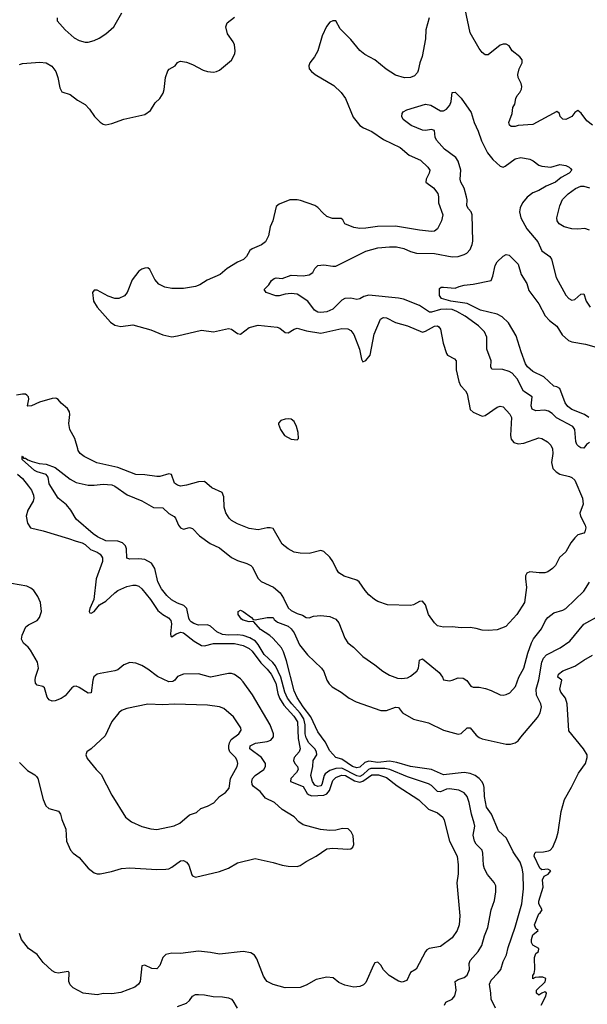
# Model space of a CAD drawing. Header units: inches. Extents: x 2001573 to 2220545, y 644482 to 846830.
# Tile 137 of 256: x 2053572 to 2057374, y 686276 to 692879. Entities that reach past the tile are written whole.
import ezdxf

# ---------------------------------------------------------------- set-up
doc = ezdxf.new("R2010")
doc.units = ezdxf.units.IN
doc.header["$MEASUREMENT"] = 0
doc.layers.add('C0658', color=7, linetype='Continuous')
doc.layers.add('C0659', color=7, linetype='Continuous')

msp = doc.modelspace()

# ---------------------------------------------------------------- linework, layer by layer
at = {"layer": 'C0658', "color": 5}
for points, elevation in [([(2057141.4, 690000), (2057142.3, 689970), (2057133.6, 689910), (2057144.4, 689870), (2057166.2, 689846.2), (2057190, 689831.3), (2057255.9, 689815.9), (2057270, 689809.7), (2057290, 689791.5), (2057343, 689670), (2057345.6, 689630), (2057325.1, 689570), (2057328.5, 689550), (2057359.7, 689490), (2057364.5, 689470), (2057356.6, 689443.4), (2057350, 689436), (2057310, 689424), (2057290, 689404), (2057264.2, 689370), (2057229.7, 689310.3), (2057188, 689272), (2057161.5, 689218.5), (2057141.8, 689198.2), (2057110, 689176.5), (2057090, 689170.3), (2057050.9, 689169.1), (2056990, 689176.1), (2056970, 689166), (2056961, 689150), (2056959.2, 689130), (2056966, 689070), (2056953.2, 688970), (2056903.1, 688890), (2056829.4, 688810), (2056770, 688787.6), (2056710, 688782), (2056670, 688783.8), (2056630, 688796.3), (2056590, 688802), (2056530, 688801.1), (2056470, 688808), (2056410, 688804.6), (2056370, 688814.9), (2056350, 688833.4), (2056310.2, 688890), (2056290, 688954.8), (2056270, 688980.4), (2056250, 688976.5), (2056210, 688954), (2056190, 688950.4), (2056035.6, 688955.6), (2055970, 688977.6), (2055948, 688990), (2055910, 689022.4), (2055885.3, 689050), (2055844.9, 689110), (2055830, 689119.5), (2055746.1, 689146.1), (2055709.2, 689169.2), (2055693.2, 689193.2), (2055670, 689244.9), (2055650, 689273.4), (2055610, 689313.4), (2055590, 689318), (2055510, 689299.5), (2055450, 689300.3), (2055410, 689308.8), (2055370, 689330.4), (2055330, 689362), (2055270, 689466), (2055250, 689471.7), (2055230.3, 689470.3), (2055170, 689458.7), (2055110, 689465.7), (2055030, 689497.6), (2054990, 689520.3), (2054975.3, 689535.3), (2054952.6, 689572.6), (2054941.3, 689610), (2054938.4, 689678.4), (2054928.2, 689708.2), (2054859.4, 689739.4), (2054810, 689781.1), (2054770, 689779.6), (2054690, 689756.1), (2054650, 689751.6), (2054630, 689757.4), (2054610, 689770.4), (2054588.9, 689828.9), (2054570, 689832.3), (2054510, 689816.3), (2054490, 689815.5), (2054410, 689827.3), (2054350, 689828.4), (2054230, 689876.3), (2054087.9, 689907.9), (2054004.4, 689950), (2053977, 689970), (2053963.6, 689990), (2053960.7, 690000)], 380), ([(2056418, 686270), (2056426.6, 686290), (2056469.8, 686310.2), (2056487, 686333), (2056495.1, 686370), (2056489.7, 686430), (2056510, 686442.3), (2056550, 686455.3), (2056569, 686471), (2056584.8, 686510), (2056583.8, 686550), (2056588.7, 686570), (2056643.1, 686630), (2056667.9, 686670), (2056685.9, 686734.1), (2056707.9, 686790), (2056729.8, 686910.2), (2056751.6, 686971.6), (2056762.6, 687030), (2056760.4, 687070), (2056750, 687093.6), (2056705.5, 687145.5), (2056685, 687185), (2056677.8, 687210), (2056675.4, 687290), (2056668.9, 687310), (2056629.9, 687349.9), (2056617.9, 687370), (2056609.2, 687410), (2056620.3, 687470), (2056616.5, 687490), (2056597.5, 687550), (2056583.2, 687630), (2056568.5, 687668.5), (2056550, 687693.5), (2056512.7, 687712.7), (2056450, 687721.7), (2056430, 687718.1), (2056390, 687700.2), (2056370, 687702.6), (2056330, 687744.1), (2056310, 687754.9), (2056170, 687800.3), (2056051.3, 687851.3), (2056016.9, 687856.9), (2055923.4, 687856.6), (2055909.1, 687850.9), (2055870, 687814.5), (2055850, 687804.3), (2055830, 687807.2), (2055730, 687860.6), (2055690, 687857.1), (2055650, 687843.8), (2055618.6, 687821.4), (2055610.7, 687809.3), (2055596, 687750), (2055590, 687741.1), (2055570, 687737.1), (2055550, 687745.3), (2055533.6, 687770), (2055523.2, 687810), (2055536, 687870), (2055537.8, 687910), (2055562, 687950), (2055559.9, 687970), (2055549.4, 687990), (2055509.5, 688029.5), (2055490, 688062.9), (2055484.4, 688090), (2055484.3, 688150), (2055475.7, 688190), (2055450, 688229), (2055394.2, 688290), (2055366.6, 688330), (2055347.9, 688370), (2055321, 688470), (2055285.1, 688545.1), (2055267.4, 688567.4), (2055210, 688620.6), (2055169, 688689), (2055151.4, 688710), (2055114.2, 688734.2), (2055070, 688748.7), (2055030, 688754.4), (2054970, 688752.4), (2054930, 688756.8), (2054892.7, 688772.7), (2054850, 688812.8), (2054830, 688819.6), (2054770, 688818.4), (2054738.3, 688830), (2054721.5, 688841.5), (2054710.9, 688850), (2054704.6, 688864.6), (2054690.5, 688930), (2054681.4, 688941.4), (2054670.7, 688950.7), (2054630, 688965), (2054589.3, 688989.3), (2054558, 689018), (2054521.7, 689061.7), (2054496.3, 689110), (2054478.1, 689198.1), (2054454.3, 689234.3), (2054410, 689258.9), (2054370, 689263.7), (2054310, 689260.4), (2054290, 689267.3), (2054286.5, 689330), (2054280.2, 689350), (2054260.8, 689370), (2054230, 689381.7), (2054150, 689383.9), (2054092.7, 689410), (2054063, 689430), (2053949.9, 689529.9), (2053913.6, 689590), (2053884.8, 689624.7), (2053829.7, 689670), (2053770, 689767), (2053763.5, 689810), (2053750, 689829.6), (2053690, 689845.7), (2053670, 689856.4), (2053587.6, 689930), (2053589.1, 689949.1), (2053586, 689950), (2053590.2, 689950.2), (2053598, 689938), (2053610, 689937.6), (2053626.2, 689926.2), (2053655.5, 689915.5), (2053702.2, 689902.2), (2053750, 689897.8), (2053810, 689875.9), (2053910, 689797.5), (2053950, 689774), (2054030, 689757.3), (2054070, 689756.9), (2054130, 689764.6), (2054190, 689759.2), (2054210, 689751.1), (2054291.4, 689691.4), (2054390, 689652.3), (2054468, 689608), (2054530, 689605.8), (2054570, 689566.7), (2054606.2, 689546.2), (2054616, 689536), (2054635.2, 689490), (2054650, 689470.3), (2054670, 689462.2), (2054710, 689472.8), (2054730, 689467), (2054776.6, 689416.6), (2054847, 689367), (2054910, 689336.9), (2054990, 689271.3), (2055030, 689251.2), (2055092.9, 689232.9), (2055119.6, 689219.6), (2055130.2, 689210), (2055170, 689132.2), (2055190, 689110.3), (2055272.4, 689072.4), (2055315.8, 689035.8), (2055339.7, 688999.7), (2055370, 688935.3), (2055390, 688917.4), (2055430, 688896.2), (2055466.1, 688886.1), (2055490.6, 688870.6), (2055510, 688867.7), (2055540.5, 688879.5), (2055590, 688883.7), (2055650, 688877), (2055690, 688859.5), (2055710, 688833), (2055750.2, 688730.2), (2055770, 688700.3), (2055808.4, 688670), (2055870, 688608), (2055950, 688553.4), (2056004, 688510), (2056050, 688482.6), (2056103.2, 688463.2), (2056130, 688459.7), (2056170, 688466.3), (2056190, 688475.4), (2056233.3, 688510), (2056244.5, 688530), (2056250, 688582.8), (2056270, 688593.1), (2056381.4, 688501.4), (2056404.9, 688470), (2056410.8, 688450.8), (2056450, 688445.5), (2056470, 688448.5), (2056510, 688464.2), (2056543.7, 688463.7), (2056567.7, 688447.7), (2056594.8, 688410), (2056610, 688403.7), (2056650, 688403.7), (2056692.8, 688392.8), (2056730, 688380.4), (2056790, 688350.4), (2056810, 688348), (2056830, 688352.4), (2056854.3, 688365.7), (2056893.9, 688406.1), (2056915.1, 688470), (2056950, 688530.7), (2056975.2, 688630), (2056999.9, 688700.1), (2057014.2, 688725.8), (2057067.2, 688792.8), (2057093.6, 688850), (2057109.4, 688870.6), (2057150, 688901), (2057210, 688919.6), (2057230, 688930.3), (2057350, 689046.5), (2057390, 689106.5)], 360), ([(2053557.3, 689830), (2053590, 689801.2), (2053630.6, 689750), (2053650, 689722.6), (2053663.4, 689690), (2053665.8, 689670), (2053661.3, 689650), (2053625.9, 689590), (2053615.5, 689550), (2053623.1, 689503.1), (2053643.6, 689470), (2053730, 689450.6), (2053899.8, 689399.8), (2053950, 689380.6), (2053990, 689371.6), (2054010, 689359.2), (2054045.5, 689325.5), (2054090, 689307.2), (2054110, 689294), (2054120.7, 689280.7), (2054126.2, 689270), (2054126.3, 689246.3), (2054084.6, 689130), (2054068.6, 688991.4), (2054041.2, 688930), (2054036.9, 688910), (2054042, 688902), (2054050, 688898.9), (2054070, 688909.8), (2054106.2, 688953.8), (2054150, 688978.8), (2054210, 689036.2), (2054230, 689049.8), (2054290, 689077.8), (2054330, 689087.4), (2054350, 689086), (2054370, 689079.1), (2054390, 689061.3), (2054447.9, 688990), (2054497, 688917.1), (2054529.9, 688889.9), (2054568.1, 688868.1), (2054584.4, 688850), (2054588, 688828), (2054581.4, 688761.4), (2054584.7, 688744.7), (2054590, 688740.8), (2054619.8, 688760.2), (2054650.6, 688770.6), (2054670, 688766.4), (2054740.8, 688710), (2054790, 688681.1), (2054810, 688679.7), (2054870, 688695.9), (2055010, 688694.6), (2055070, 688682.3), (2055110, 688662.6), (2055130, 688643.6), (2055186.9, 688566.9), (2055230, 688524.2), (2055256.9, 688490), (2055287.8, 688430), (2055301.1, 688361.1), (2055312.4, 688330), (2055341.9, 688281.9), (2055409.3, 688209.3), (2055432.5, 688170), (2055437.5, 688057.5), (2055451.3, 687990), (2055444.3, 687970), (2055409.9, 687930), (2055406.5, 687910), (2055415.9, 687890), (2055433.9, 687870), (2055437.4, 687850), (2055427, 687830), (2055388.7, 687790), (2055385, 687770), (2055470, 687737), (2055497.6, 687690), (2055510, 687680.2), (2055530, 687674.8), (2055610, 687678.8), (2055630, 687686.8), (2055648.2, 687710), (2055670, 687777.2), (2055690, 687796), (2055727.9, 687812.1), (2055754.2, 687810), (2055814.9, 687774.9), (2055850, 687766.4), (2055870, 687772.8), (2055930, 687813.9), (2055974.7, 687814.7), (2056030, 687797.5), (2056100.9, 687740.9), (2056246.6, 687646.6), (2056310, 687584.5), (2056370, 687559.7), (2056405.4, 687530), (2056416.4, 687510), (2056450.7, 687370.7), (2056501.8, 687270), (2056509.7, 687210.3), (2056508.3, 687151.7), (2056500.4, 687090), (2056521.4, 686870), (2056516.1, 686810), (2056503.5, 686770), (2056470, 686722.6), (2056390, 686664.2), (2056315.3, 686650), (2056299.7, 686640.3), (2056289.6, 686630), (2056227.4, 686512.6), (2056189.8, 686490.2), (2056164.8, 686435.3), (2056134.9, 686425.1), (2056110, 686430.3), (2056046.7, 686470), (2056010, 686506.3), (2055990, 686538.4), (2055970, 686559.5), (2055950, 686554), (2055941, 686538.9), (2055890, 686423), (2055874.1, 686405.9), (2055850, 686395.3), (2055810, 686390.3), (2055750, 686403.7), (2055710, 686422.4), (2055672.9, 686452.9), (2055630, 686459.1), (2055558.4, 686441.6), (2055490, 686404.9), (2055450, 686388.9), (2055350, 686386.5), (2055269.2, 686409.2), (2055230.5, 686430), (2055220.2, 686440.2), (2055204.2, 686464.2), (2055161.3, 686581.3), (2055145.7, 686605.7), (2055120.6, 686620.6), (2055070, 686631.2), (2054910, 686611.3), (2054850, 686623.5), (2054770, 686632), (2054650, 686616.9), (2054590, 686619.7), (2054550, 686610.2), (2054529.8, 686590.1), (2054510, 686535.5), (2054490, 686514.6), (2054456.2, 686516.2), (2054410, 686539.5), (2054390, 686534.8), (2054377.8, 686430), (2054367.1, 686410), (2054342.4, 686390), (2054250, 686354.2), (2054190, 686346.7), (2054132.2, 686347.8), (2054090, 686338.7), (2053996, 686350), (2053930, 686387.2), (2053910, 686406.7), (2053900.7, 686430), (2053903, 686490), (2053896.5, 686496.5), (2053830, 686485.1), (2053810, 686488.8), (2053790, 686501.4), (2053730, 686557.3), (2053690, 686608.9), (2053630, 686650.5), (2053583.8, 686710), (2053570, 686750.8)], 380), ([(2053570, 687897.4), (2053623.1, 687843.1), (2053674, 687814), (2053683.9, 687803.9), (2053692.9, 687790), (2053728.3, 687648.3), (2053746, 687606), (2053767.7, 687590), (2053831.6, 687571.6), (2053845.5, 687550), (2053854.4, 687514.4), (2053881, 687450), (2053886.4, 687370), (2053912.4, 687310), (2053930.2, 687290.2), (2053970, 687260.4), (2054030, 687188.7), (2054070, 687157.6), (2054090, 687150.3), (2054110, 687150.4), (2054185.8, 687165.8), (2054253.7, 687186.3), (2054310, 687191.7), (2054490, 687180.7), (2054550, 687182.2), (2054570, 687185.4), (2054590, 687195.8), (2054650, 687238.5), (2054670, 687240.2), (2054690, 687230.2), (2054704.5, 687210), (2054724.6, 687144.6), (2054730, 687137.1), (2054750, 687128.9), (2054910, 687166), (2054971.4, 687188.6), (2055030, 687224), (2055150, 687253), (2055270, 687227.7), (2055330, 687208.2), (2055370, 687201.6), (2055430, 687200.7), (2055450, 687207.3), (2055490, 687234), (2055559, 687270), (2055630, 687318), (2055670, 687323.8), (2055770, 687316.3), (2055790, 687319.1), (2055802.7, 687330), (2055811.3, 687348.7), (2055804.8, 687404.8), (2055791.7, 687431.7), (2055771.6, 687451.6), (2055734, 687454), (2055690, 687443.6), (2055650, 687441.6), (2055587.8, 687447.8), (2055470, 687479.7), (2055440.7, 687500.7), (2055410, 687532.2), (2055330, 687582), (2055279.7, 687630), (2055218.3, 687658.3), (2055183.5, 687703.5), (2055137.3, 687737.3), (2055130, 687750), (2055126.5, 687770), (2055130.6, 687790), (2055149.1, 687810.9), (2055206.9, 687850), (2055218.1, 687870), (2055217.5, 687890), (2055191, 687931), (2055114.2, 687990), (2055115.5, 688010), (2055152.2, 688027.8), (2055230, 688038.2), (2055253.8, 688046.2), (2055271, 688069), (2055271.3, 688090), (2055248.9, 688150), (2055130.9, 688350.9), (2055070, 688438.8), (2055050, 688459.3), (2055010, 688487.4), (2054990, 688493.8), (2054970, 688493.6), (2054850, 688470.7), (2054770, 688491.4), (2054670, 688489.8), (2054630, 688474.2), (2054611, 688449), (2054598.7, 688441.3), (2054570, 688437.4), (2054494.2, 688474.2), (2054430, 688523.9), (2054390, 688548.5), (2054350, 688563.9), (2054310, 688567.1), (2054270, 688552.8), (2054230, 688519.7), (2054210, 688511.3), (2054110, 688495.1), (2054090, 688489.6), (2054078.9, 688481.1), (2054068.6, 688471.4), (2054061.6, 688450), (2054050, 688364.5), (2054030, 688362), (2053970, 688400.6), (2053950, 688408.9), (2053933.6, 688406.4), (2053921.8, 688398.2), (2053875.9, 688344.1), (2053850, 688327.1), (2053810, 688310.6), (2053790, 688308.9), (2053770, 688316.8), (2053756.3, 688336.3), (2053737.2, 688397.2), (2053727.1, 688407.1), (2053690, 688416.4), (2053677.3, 688430), (2053674.8, 688450), (2053678.7, 688470), (2053697.4, 688530), (2053691.1, 688570), (2053643.5, 688650), (2053628.5, 688670), (2053596.7, 688696.7), (2053584.1, 688724.1), (2053587.7, 688752.3), (2053613.7, 688806.3), (2053630, 688819.7), (2053689.5, 688850), (2053705.1, 688870), (2053718.4, 688910), (2053711.8, 688970), (2053694, 689010), (2053666.6, 689050), (2053646.7, 689066.7), (2053619.1, 689079.1), (2053517.8, 689097.8)], 420), ([(2056758.5, 686250), (2056729.8, 686310), (2056728.5, 686350), (2056718.5, 686410), (2056730, 686437.6), (2056776, 686484), (2056795.1, 686510), (2056810, 686563), (2056832.5, 686607.5), (2056843.9, 686656.1), (2056890, 686792.7), (2056936.1, 686950), (2056946.3, 687050), (2056944.1, 687150), (2056938.4, 687190), (2056924.8, 687230), (2056878, 687298), (2056832.8, 687390), (2056780, 687440), (2056732.8, 687550), (2056698.9, 687598.9), (2056684.9, 687670), (2056683.2, 687730), (2056678.5, 687750), (2056668.2, 687770), (2056650, 687789.9), (2056622.3, 687810), (2056590, 687824.2), (2056550, 687830.6), (2056410, 687814), (2056330, 687850.8), (2056190, 687871), (2056098.2, 687898.2), (2056050, 687905.9), (2055970, 687897.8), (2055910, 687906.3), (2055883.2, 687896.8), (2055850, 687865.6), (2055830, 687861.4), (2055800.7, 687870), (2055730, 687920.6), (2055690, 687932), (2055650, 687975.6), (2055617.2, 688037.1), (2055570, 688103.1), (2055523.1, 688203.1), (2055469.9, 688270), (2055430, 688334), (2055410, 688378), (2055359.8, 688579.8), (2055339.5, 688639.5), (2055325.3, 688665.3), (2055269.6, 688730), (2055247.3, 688750), (2055185.6, 688790), (2055140.4, 688840.4), (2055130, 688844), (2055110, 688840.5), (2055070, 688851.1), (2055058.6, 688858.6), (2055035.1, 688890), (2055035.1, 688910), (2055050, 688918), (2055070, 688910.2), (2055124.9, 688870), (2055135.3, 688855.3), (2055150, 688854), (2055230.5, 688870.5), (2055270, 688870.4), (2055277.5, 688857.5), (2055299.3, 688839.3), (2055370, 688812.3), (2055390, 688794.9), (2055410, 688767), (2055445.5, 688685.5), (2055499, 688619), (2055594.4, 688530), (2055610, 688506.8), (2055630.3, 688450), (2055644.8, 688424.8), (2055665.4, 688405.4), (2055726, 688370), (2055778, 688330), (2055825.2, 688305.2), (2055990, 688245.6), (2056030, 688245.2), (2056090, 688267.8), (2056110, 688266.7), (2056136.9, 688230), (2056210, 688188.4), (2056310, 688163.9), (2056410, 688115.4), (2056510, 688087.6), (2056530, 688091.3), (2056570, 688130.2), (2056590, 688130.3), (2056630, 688081.8), (2056650, 688065.6), (2056670, 688057.1), (2056830, 688020.3), (2056858.9, 688021.1), (2056890, 688030.3), (2056910, 688043.6), (2056930, 688066.7), (2057039.9, 688200.1), (2057059.2, 688230), (2057067.1, 688270), (2057062.7, 688290), (2057034.7, 688350), (2057031.3, 688390), (2057048.8, 688451.2), (2057070.6, 688569.4), (2057081.9, 688598.1), (2057100.1, 688619.9), (2057193.3, 688666.7), (2057256.3, 688710), (2057350, 688824.5), (2057457, 688883)], 340), ([(2057064.8, 686270), (2057095.4, 686330), (2057100.9, 686350), (2057097.2, 686357.2), (2057090, 686359.5), (2057068.9, 686351.1), (2057050, 686336.3), (2057033.6, 686350), (2057033.3, 686353.3), (2057033, 686370), (2057092.6, 686427.4), (2057097.2, 686450), (2057077.1, 686457.1), (2057050, 686458.3), (2057024.9, 686455.1), (2057010, 686447), (2057008.3, 686450), (2057008.9, 686470), (2057017.2, 686482.8), (2057022.9, 686510), (2057019.4, 686590), (2057030, 686617), (2057047.3, 686630), (2057049.4, 686649.4), (2057010, 686672.6), (2057001.3, 686690), (2057000.2, 686710), (2057010, 686742.6), (2057045.2, 686770), (2057030, 686785.2), (2057020.7, 686810), (2057050, 686883.7), (2057059.5, 686890), (2057072, 686910), (2057050, 686949.3), (2057048.7, 686968.7), (2057078.2, 687061.8), (2057074.3, 687110), (2057085.4, 687134.6), (2057111.7, 687148.3), (2057129.5, 687170), (2057110, 687182), (2057070, 687177.8), (2057057.2, 687190), (2057018, 687270), (2057021.7, 687290), (2057030, 687297.3), (2057081.3, 687298.7), (2057114.5, 687305.5), (2057125.2, 687310), (2057144, 687330), (2057169, 687390), (2057179, 687430), (2057199, 687570), (2057222, 687650), (2057268.9, 687731.1), (2057314.6, 687825.4), (2057362, 687890), (2057374, 687930), (2057372.7, 687950), (2057349.5, 687990), (2057249.8, 688109.8), (2057240.3, 688290), (2057228.6, 688328.6), (2057197.4, 688370), (2057190, 688389.5), (2057204.5, 688450), (2057176, 688470), (2057180.8, 688490), (2057210, 688512.2), (2057290, 688542.7), (2057350, 688584.6), (2057410, 688616.3)], 320), ([(2054630, 686260.3), (2054690, 686283.8), (2054710, 686302), (2054730, 686330.5), (2054750, 686341.6), (2054770, 686342.4), (2054810, 686339.3), (2054867.4, 686327.4), (2054930, 686327.2), (2054970, 686320.3), (2054990, 686310.4), (2054999.9, 686299.9), (2055028.9, 686250)], 360)]:
    msp.add_lwpolyline(points, dxfattribs=dict(at, elevation=elevation))
at = {"layer": 'C0658', "color": 5, "elevation": 440}
msp.add_lwpolyline([(2054610, 688288.6), (2054530, 688283.9), (2054430, 688288.4), (2054290, 688260.4), (2054254.1, 688245.9), (2054235.3, 688230), (2054190, 688171.8), (2054143.7, 688076.3), (2054050, 687989.3), (2054021, 687970), (2054014.8, 687950), (2054024.1, 687924.1), (2054084.9, 687850), (2054117.8, 687817.8), (2054190, 687678.8), (2054280.5, 687530), (2054320.2, 687500.2), (2054390, 687468.7), (2054450, 687452), (2054490, 687448.9), (2054606.7, 687473.3), (2054644.5, 687490), (2054710, 687546), (2054757.2, 687562.8), (2054786, 687590), (2054830, 687605.5), (2054872.2, 687627.8), (2054910, 687670.4), (2054950, 687695.5), (2054974.8, 687725.3), (2054985.1, 687790), (2055028, 687870), (2055032.6, 687890), (2055029.7, 687910), (2055017.7, 687930), (2054980.3, 687970), (2054973.3, 687990), (2054972.5, 688010), (2054977.2, 688030), (2054988.9, 688051.1), (2055039.6, 688090), (2055054.5, 688114.5), (2055053.3, 688130), (2055004.1, 688204.1), (2054939.8, 688259.8), (2054910, 688269.7), (2054830, 688282.2)], close=True, dxfattribs=at)
at = {"layer": 'C0659', "color": 5}
for points, elevation in [([(2057410, 692171.3), (2057370, 692201), (2057332.3, 692252.3), (2057310, 692270.6), (2057290, 692256.3), (2057270.5, 692229.5), (2057230, 692208.6), (2057210, 692210.4), (2057193.4, 692230), (2057188.5, 692248.5), (2057170, 692263), (2057010, 692176.4), (2056911.7, 692168.3), (2056890, 692161.6), (2056863.1, 692163.1), (2056852.3, 692172.3), (2056849.1, 692190), (2056870.3, 692250), (2056875.8, 692290), (2056887.8, 692312.2), (2056895.5, 692350), (2056904.6, 692370), (2056922, 692390), (2056933.5, 692413.5), (2056936.1, 692430), (2056932, 692450), (2056910.3, 692490), (2056908.3, 692510), (2056917.4, 692550), (2056938, 692590), (2056937.1, 692610), (2056922.4, 692630), (2056870.4, 692670), (2056850, 692703), (2056830, 692713.6), (2056810, 692713.8), (2056790, 692707.6), (2056710, 692642.6), (2056690, 692643.7), (2056670, 692659.5), (2056650, 692685.7), (2056590.1, 692790.1), (2056556.1, 692950)], 380), ([(2053570, 692578), (2053590, 692584.9), (2053707.3, 692592.7), (2053750, 692588.9), (2053787.4, 692567.4), (2053814, 692530), (2053827, 692490), (2053840.6, 692420.6), (2053854.5, 692394.5), (2053910, 692376.9), (2053958, 692338), (2054010, 692310.7), (2054039, 692279), (2054072.2, 692230), (2054110, 692190.6), (2054130, 692178), (2054150, 692172.7), (2054190, 692181.3), (2054270, 692211.8), (2054410, 692242), (2054449.2, 692270), (2054479.3, 692320.7), (2054510, 692350.4), (2054534.1, 692385.9), (2054540.5, 692410), (2054548, 692490), (2054565.1, 692534.9), (2054574, 692546), (2054614, 692570), (2054629.3, 692590.7), (2054642, 692598), (2054650, 692601), (2054690, 692594.8), (2054730, 692578.8), (2054799.9, 692539.9), (2054830, 692530.5), (2054870, 692527.7), (2054890, 692530.7), (2054910, 692540.7), (2054990, 692606.8), (2055012.3, 692650), (2055015.1, 692670), (2055011.8, 692710), (2055002.9, 692730), (2054964.5, 692784.5), (2054952.4, 692830), (2054962.2, 692857.8), (2055010, 692895.8)], 420), ([(2053823, 692890), (2053824, 692870), (2053877.6, 692810), (2053937.7, 692757.7), (2053970, 692739.3), (2054010, 692728), (2054030, 692728), (2054070, 692738), (2054104.9, 692755.1), (2054150, 692783.8), (2054201.6, 692830), (2054255.8, 692924.2)], 440), ([(2056314, 692890), (2056293.6, 692810), (2056290.6, 692750), (2056269.1, 692630.9), (2056252.5, 692590), (2056242, 692538), (2056236.1, 692523.9), (2056217.6, 692502.4), (2056190, 692490.2), (2056148.9, 692488.9), (2056090, 692507.6), (2056027.4, 692547.4), (2055950, 692609.2), (2055884.4, 692644.4), (2055851.3, 692671.3), (2055790, 692746), (2055718.3, 692818.3), (2055690, 692870.8), (2055670, 692871), (2055650, 692861), (2055626.7, 692833.3), (2055598, 692770), (2055569.5, 692670), (2055547, 692630), (2055516.2, 692590), (2055509.5, 692570), (2055511.8, 692550), (2055526.6, 692530), (2055552, 692510), (2055676.2, 692436.3), (2055726.5, 692390), (2055753.9, 692350), (2055805.4, 692225.4), (2055850.9, 692170), (2055874.2, 692154.2), (2055930, 692128.7), (2056010, 692074.2), (2056120.4, 692020.4), (2056182, 691970), (2056257, 691937), (2056305.7, 691890), (2056319.7, 691870), (2056316, 691850), (2056295.3, 691810), (2056293, 691790), (2056343.5, 691750), (2056373, 691713), (2056378.2, 691690), (2056378.2, 691650), (2056405.6, 691570), (2056398.5, 691530), (2056370, 691476.5), (2056350, 691460.3), (2056330, 691457.6), (2056250, 691466.2), (2056090, 691494.2), (2055969.1, 691490.9), (2055890, 691480.2), (2055850, 691479), (2055810, 691484.4), (2055750, 691508.5), (2055735.5, 691535.5), (2055724.8, 691544.8), (2055666.4, 691546.4), (2055630, 691559.7), (2055602.3, 691582.3), (2055570, 691618.6), (2055550, 691632.8), (2055453, 691667), (2055430, 691671.3), (2055382, 691670), (2055310, 691642), (2055290, 691626), (2055267.8, 691530), (2055249.9, 691490.1), (2055239.6, 691430), (2055219.4, 691390), (2055191.5, 691368.5), (2055130, 691343), (2055114.2, 691330), (2055091.3, 691290), (2055070.8, 691270), (2055030, 691252), (2054961, 691210), (2054915.4, 691170), (2054828, 691132), (2054779.4, 691100.6), (2054750, 691089.3), (2054670, 691076.5), (2054590, 691075.9), (2054544.8, 691084.8), (2054504.9, 691104.9), (2054476.1, 691136.1), (2054443.8, 691203.8), (2054430, 691214), (2054410, 691213), (2054390, 691206.4), (2054370, 691192.7), (2054325.7, 691134.3), (2054291.5, 691048.5), (2054273.3, 691026.7), (2054235.3, 691010), (2054210, 691008.8), (2054163.7, 691023.7), (2054090, 691064.4), (2054070, 691064.9), (2054059.6, 691050), (2054067.4, 690990), (2054090, 690949.7), (2054180.5, 690850), (2054209.6, 690830), (2054250, 690820.3), (2054330, 690832.6), (2054450, 690799.4), (2054530, 690765.7), (2054590, 690752.7), (2054630, 690757.8), (2054790, 690797.4), (2054870, 690786.2), (2054970, 690808.2), (2054990, 690803.5), (2055030, 690775.1), (2055050, 690769.7), (2055110, 690815.3), (2055170, 690830.9), (2055296.8, 690816.8), (2055314, 690810), (2055350, 690780.5), (2055370, 690779.7), (2055410, 690803.9), (2055430, 690809.8), (2055492.7, 690792.7), (2055590, 690775.5), (2055730, 690808), (2055770, 690805.6), (2055790, 690793.3), (2055810, 690768), (2055848.6, 690668.6), (2055862.1, 690602.1), (2055870, 690583.6), (2055890, 690593.3), (2055918.9, 690630), (2055946.9, 690770), (2055988.6, 690871.4), (2056001.3, 690878.7), (2056010, 690882), (2056030, 690878.3), (2056090, 690847.4), (2056170, 690824.7), (2056270, 690783.1), (2056290, 690788.8), (2056350, 690822.4), (2056370, 690826), (2056379.5, 690819.5), (2056390, 690804), (2056409.7, 690710), (2056430, 690641.2), (2056438, 690630), (2056483.8, 690603.8), (2056495.6, 690590), (2056496.4, 690530), (2056512.7, 690452.7), (2056524.8, 690424.8), (2056557.4, 690390), (2056568.7, 690370), (2056590, 690263.7), (2056610, 690246), (2056670, 690219.1), (2056690, 690223.8), (2056770, 690281), (2056790, 690287.7), (2056810, 690282.6), (2056854.4, 690234.4), (2056866, 690210), (2056859.1, 690090), (2056865, 690065), (2056882.8, 690042.8), (2056910, 690033.5), (2056950, 690037.8), (2057050, 690074.8), (2057070, 690070.9), (2057108.4, 690048.4), (2057130, 690026.3), (2057141.4, 690001.4), (2057141.4, 690000)], 380), ([(2057390, 690043.2), (2057369.4, 690030), (2057350, 690006.2), (2057330, 690006.6), (2057316.5, 690016.5), (2057305.1, 690030), (2057298, 690050), (2057291.1, 690130), (2057277.2, 690150), (2057168.1, 690208.1), (2057138.3, 690238.3), (2057114.5, 690254.5), (2057090, 690260.2), (2057030, 690256.5), (2057005.9, 690265.9), (2056998.3, 690290), (2057004.7, 690350), (2056946.7, 690386.7), (2056904.6, 690470), (2056870, 690508.9), (2056850, 690519.9), (2056808.3, 690531.7), (2056734, 690534), (2056728.6, 690550), (2056729.7, 690590), (2056701.7, 690670), (2056702, 690750), (2056685.7, 690785.7), (2056645.6, 690825.6), (2056555.4, 690890), (2056501.2, 690921.2), (2056470, 690934.4), (2056430, 690938.5), (2056390, 690935.3), (2056330, 690916.3), (2056318.2, 690918.2), (2056250, 690962.2), (2056143.8, 691003.8), (2056108.8, 691011.2), (2055910, 691030.8), (2055877.9, 691022.1), (2055850, 691005.6), (2055830, 691002), (2055790, 691011.9), (2055750, 691009.8), (2055730, 690998.7), (2055670, 690937.8), (2055630, 690919.8), (2055590, 690914.2), (2055570, 690918), (2055546, 690930), (2055501.1, 690990), (2055430, 691037.2), (2055390, 691043.1), (2055350, 691038.5), (2055310, 691027.7), (2055287.8, 691027.8), (2055224, 691050), (2055209, 691070), (2055240.2, 691099.8), (2055258.7, 691130), (2055276.8, 691143.2), (2055290, 691147.4), (2055330, 691143.6), (2055390, 691166.3), (2055470, 691161.3), (2055511.8, 691168.2), (2055535.8, 691184.2), (2055549.8, 691210.3), (2055570, 691230.3), (2055610, 691235.2), (2055670, 691224.9), (2055690, 691226.5), (2055890, 691325.4), (2055970, 691349.3), (2056050, 691356.3), (2056095, 691355), (2056145.3, 691345.3), (2056190, 691323.8), (2056230, 691312.3), (2056350, 691311.2), (2056470, 691287.8), (2056510, 691291.1), (2056550, 691303.6), (2056567, 691313), (2056590, 691338.4), (2056603.8, 691370), (2056606.9, 691393.1), (2056603.8, 691570), (2056595.5, 691590), (2056577.5, 691610), (2056567.4, 691630), (2056569.8, 691670), (2056565.6, 691690), (2056549.4, 691749.4), (2056527.9, 691790), (2056522.5, 691810), (2056528, 691870), (2056509.9, 691929.9), (2056494, 691954), (2056418.3, 692010), (2056364, 692070), (2056354, 692090), (2056350, 692135.3), (2056330, 692141.6), (2056290, 692135.5), (2056270, 692138.2), (2056193.2, 692170), (2056140.9, 692210), (2056132.7, 692230), (2056133.2, 692250), (2056140.1, 692259.9), (2056165.4, 692274.6), (2056290, 692313.1), (2056325.8, 692305.8), (2056390, 692266.8), (2056410, 692267.7), (2056430, 692278.4), (2056453.8, 692306.2), (2056462.6, 692330), (2056470, 692391.3), (2056490, 692392.7), (2056530, 692352.2), (2056597.2, 692257.2), (2056615.8, 692190), (2056643.2, 692130), (2056665.4, 692065.4), (2056706.7, 691986.7), (2056741.5, 691941.5), (2056790, 691895.8), (2056810, 691890.3), (2056824.2, 691895.8), (2056890, 691945.2), (2056930, 691954.4), (2056990, 691943.2), (2057012.2, 691932.2), (2057050, 691903.2), (2057070, 691896.5), (2057130, 691890.2), (2057190, 691908.5), (2057230, 691900.3), (2057253.4, 691890), (2057261.4, 691881.4), (2057270.4, 691870), (2057251.8, 691850), (2057199.1, 691820.9), (2057162, 691790), (2057097.9, 691762.1), (2057050, 691732.5), (2057010, 691717), (2056972.1, 691687.9), (2056939.2, 691650), (2056924.1, 691615.9), (2056920.6, 691590), (2056928.9, 691550), (2056970, 691475.4), (2057042.1, 691390), (2057069.3, 691329.3), (2057122.7, 691290), (2057133.4, 691273.4), (2057165.3, 691150), (2057231.1, 691031.1), (2057250, 691008.5), (2057270, 690997.8), (2057290, 691002.4), (2057330, 691037.4), (2057350, 691039.3), (2057366.2, 690990), (2057392.7, 690950)], 360), ([(2057390, 691467.3), (2057357.3, 691477.3), (2057310, 691473.4), (2057270, 691476.5), (2057218.8, 691490), (2057184.9, 691510), (2057172.4, 691530), (2057170.4, 691550), (2057190.3, 691630), (2057207.6, 691672.4), (2057245.3, 691710), (2057294.2, 691745.8), (2057330, 691762.7), (2057350, 691762.6), (2057390, 691751.3)], 380), ([(2057384.9, 690210), (2057356.5, 690230), (2057270, 690264), (2057243.7, 690283.7), (2057225.1, 690310), (2057190, 690405.8), (2057170, 690417.3), (2057150, 690422), (2057082.6, 690482.6), (2057010, 690518.4), (2056973.7, 690550), (2056960.4, 690570), (2056931, 690651), (2056898.8, 690758.8), (2056845.9, 690845.9), (2056804.9, 690884.9), (2056770, 690904.9), (2056659.6, 690930), (2056570, 690975.5), (2056460.7, 690990), (2056397.2, 691010), (2056385.1, 691030), (2056383.7, 691076.3), (2056396, 691084), (2056410, 691085.5), (2056490, 691077.3), (2056515.3, 691090), (2056550, 691099.3), (2056610, 691106), (2056729.6, 691130.4), (2056741.8, 691158.2), (2056757.8, 691230), (2056770, 691254.9), (2056810, 691293.4), (2056830, 691304), (2056850, 691298.8), (2056910, 691239.1), (2056932, 691170), (2056968.4, 691110), (2056983.4, 691063.4), (2057050, 690974), (2057092.8, 690892.8), (2057122, 690862), (2057170, 690824.2), (2057205.8, 690765.8), (2057248.2, 690728.2), (2057270, 690717.4), (2057362.9, 690702.9), (2057450, 690677.8)], 340), ([(2053960.7, 690000), (2053940.2, 690070), (2053908, 690130), (2053901.3, 690170), (2053907.7, 690230), (2053905.7, 690250), (2053892, 690272.1), (2053850, 690306.7), (2053830, 690332.2), (2053818.4, 690338.4), (2053810, 690341.7), (2053790, 690339), (2053705.4, 690314.6), (2053650, 690288.2), (2053626.9, 690286.9), (2053624, 690290), (2053633.2, 690333.2), (2053630.7, 690350), (2053620.5, 690360.5), (2053610, 690367.3), (2053590, 690368.2), (2053550, 690361.7)], 380)]:
    msp.add_lwpolyline(points, dxfattribs=dict(at, elevation=elevation))
at = {"layer": 'C0659', "color": 5, "elevation": 420}
msp.add_lwpolyline([(2055370, 690200.9), (2055350, 690200.7), (2055321, 690190), (2055306, 690174), (2055305.2, 690165.2), (2055318.8, 690130), (2055346.8, 690090), (2055390, 690064.9), (2055430, 690061), (2055439, 690070), (2055436.9, 690110), (2055427, 690150), (2055410, 690184), (2055390, 690199.3)], close=True, dxfattribs=at)

doc.saveas('drawing.dxf')
